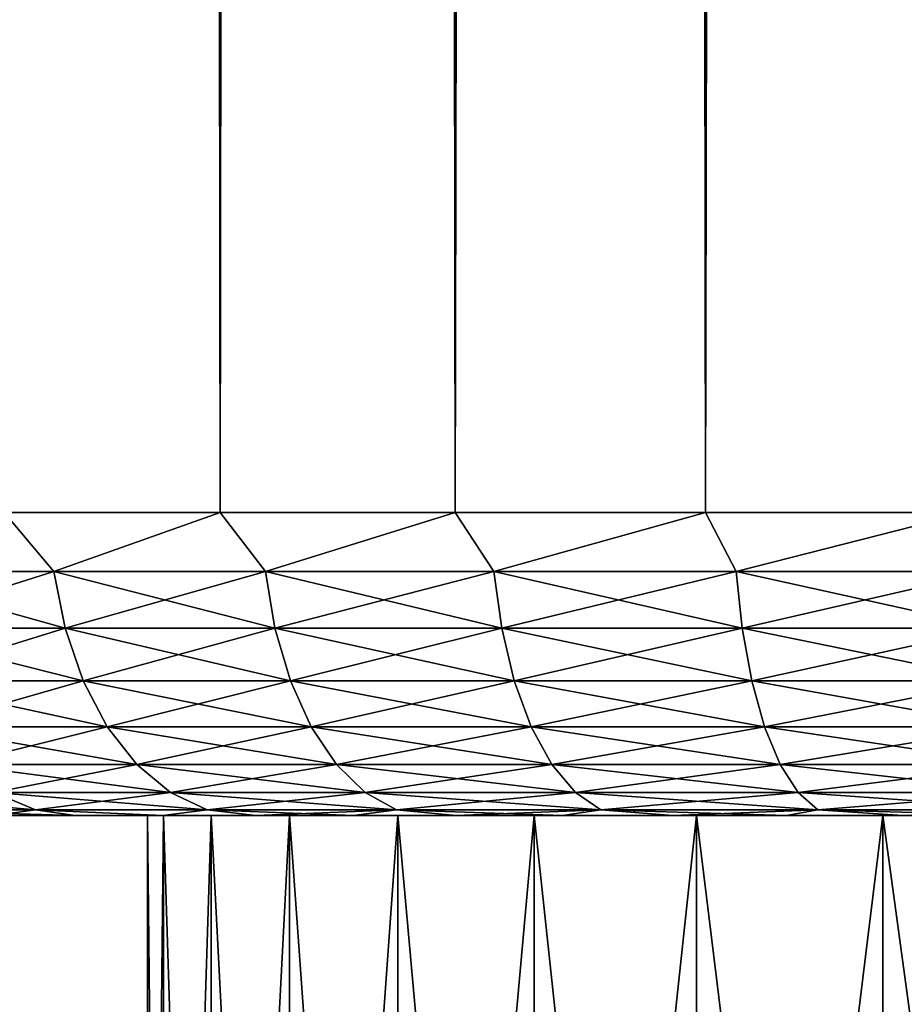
# Model space of a CAD drawing. Extents: x 0 to 500, y -78 to 1006.
# Tile 65 of 256: x 5 to 11, y -1 to 5. Entities that reach past the tile are written whole.
import ezdxf

# ---------------------------------------------------------------- set-up
doc = ezdxf.new("R2010")
doc.units = 0
doc.header["$LTSCALE"] = 65.185185
for name, color, linetype in [('1', 7, 'CONTINUOUS'), ('22', 7, 'CONTINUOUS'), ('36', 7, 'CONTINUOUS'), ('5', 7, 'CONTINUOUS')]:
    doc.layers.add(name, color=color, linetype=linetype)

msp = doc.modelspace()

# ---------------------------------------------------------------- linework, layer by layer
at = {"layer": '1', "color": 7, "linetype": 'CONTINUOUS'}
for points in [[(4.9833, 0, -8.2865), (5.5234, 0, -8.8991), (4.9833, 0, 8.2865), (4.9833, 0, -8.2865)], [(4.9833, 0, 8.2865), (5.5234, 0, -8.8991), (5.5234, 0, 8.8991), (4.9833, 0, 8.2865)], [(5.5234, 0, -8.8991), (6.1009, 0, -9.4766), (5.5234, 0, 8.8991), (5.5234, 0, -8.8991)], [(5.5234, 0, 8.8991), (6.1009, 0, -9.4766), (6, 0, 0.0002), (5.5234, 0, 8.8991)], [(6.1009, 0, 9.4766), (5.5234, 0, 8.8991), (6, 0, 0.0002), (6.1009, 0, 9.4766)], [(6, 0, 0.0002), (6.1009, 0, -9.4766), (6.1051, 0, -1.7126), (6, 0, 0.0002)], [(6.1051, 0, 1.7126), (6.1009, 0, 9.4766), (6, 0, 0.0002), (6.1051, 0, 1.7126)], [(6.1009, 0, -9.4766), (6.7135, 0, -10.0167), (6.1051, 0, -1.7126), (6.1009, 0, -9.4766)], [(6.7135, 0, 10.0167), (6.1009, 0, 9.4766), (6.4189, 0, 3.3992), (6.7135, 0, 10.0167)], [(6.4189, 0, 3.3992), (6.1009, 0, 9.4766), (6.1051, 0, 1.7126), (6.4189, 0, 3.3992)], [(6.1051, 0, -1.7126), (6.7135, 0, -10.0167), (6.4189, 0, -3.3992), (6.1051, 0, -1.7126)], [(6.4189, 0, -3.3992), (6.7135, 0, -10.0167), (6.9367, 0, -5.0349), (6.4189, 0, -3.3992)], [(6.9368, 0, 5.0352), (6.7135, 0, 10.0167), (6.4189, 0, 3.3992), (6.9368, 0, 5.0352)], [(6.7135, 0, -10.0167), (7.3588, 0, -10.5172), (6.9367, 0, -5.0349), (6.7135, 0, -10.0167)], [(7.3588, 0, 10.5172), (6.7135, 0, 10.0167), (6.9368, 0, 5.0352), (7.3588, 0, 10.5172)], [(6.9367, 0, -5.0349), (7.3588, 0, -10.5172), (7.6508, 0, -6.5952), (6.9367, 0, -5.0349)], [(7.6508, 0, 6.5953), (7.3588, 0, 10.5172), (6.9368, 0, 5.0352), (7.6508, 0, 6.5953)], [(7.3588, 0, -10.5172), (8.0343, 0, -10.9763), (7.6508, 0, -6.5952), (7.3588, 0, -10.5172)], [(8.0343, 0, 10.9763), (7.3588, 0, 10.5172), (7.6508, 0, 6.5953), (8.0343, 0, 10.9763)], [(7.6508, 0, -6.5952), (8.0343, 0, -10.9763), (8.5501, 0, -8.0561), (7.6508, 0, -6.5952)], [(8.5502, 0, 8.0561), (8.0343, 0, 10.9763), (7.6508, 0, 6.5953), (8.5502, 0, 8.0561)], [(8.0343, 0, -10.9763), (8.7372, 0, -11.392), (8.5501, 0, -8.0561), (8.0343, 0, -10.9763)], [(8.7372, 0, 11.392), (8.0343, 0, 10.9763), (8.5502, 0, 8.0561), (8.7372, 0, 11.392)], [(8.7372, 0, -11.392), (9.4649, 0, -11.7628), (8.5501, 0, -8.0561), (8.7372, 0, -11.392)], [(8.5501, 0, -8.0561), (9.4649, 0, -11.7628), (9.6216, 0, -9.3962), (8.5501, 0, -8.0561)], [(9.6218, 0, 9.3964), (8.7372, 0, 11.392), (8.5502, 0, 8.0561), (9.6218, 0, 9.3964)], [(9.4649, 0, 11.7628), (8.7372, 0, 11.392), (9.6218, 0, 9.3964), (9.4649, 0, 11.7628)], [(9.4649, 0, -11.7628), (10.2144, 0, -12.0871), (9.6216, 0, -9.3962), (9.4649, 0, -11.7628)], [(10.2144, 0, 12.0871), (9.4649, 0, 11.7628), (9.6218, 0, 9.3964), (10.2144, 0, 12.0871)], [(9.6216, 0, -9.3962), (10.2144, 0, -12.0871), (10.849, 0, -10.5953), (9.6216, 0, -9.3962)], [(10.8491, 0, 10.5953), (10.2144, 0, 12.0871), (9.6218, 0, 9.3964), (10.8491, 0, 10.5953)], [(10.2144, 0, -12.0871), (10.9828, 0, -12.3638), (10.849, 0, -10.5953), (10.2144, 0, -12.0871)], [(10.9828, 0, 12.3638), (10.2144, 0, 12.0871), (10.8491, 0, 10.5953), (10.9828, 0, 12.3638)], [(10.9828, 0, -12.3638), (11.7671, 0, -12.5916), (10.849, 0, -10.5953), (10.9828, 0, -12.3638)], [(10.849, 0, -10.5953), (11.7671, 0, -12.5916), (12.2136, 0, -11.635), (10.849, 0, -10.5953)], [(12.2136, 0, 11.635), (10.9828, 0, 12.3638), (10.8491, 0, 10.5953), (12.2136, 0, 11.635)], [(11.7671, 0, 12.5916), (10.9828, 0, 12.3638), (12.2136, 0, 11.635), (11.7671, 0, 12.5916)]]:
    msp.add_3dface(points, dxfattribs=at)
at = {"layer": '22', "color": 7, "linetype": 'CONTINUOUS'}
for points in [[(5.0532, 2, 11.2277), (4.117, 1.6121, 10.2676), (5.3826, 1.6121, 11.4616), (5.0532, 2, 11.2277)], [(5.0532, 2, -11.2277), (5.3826, 1.6121, -11.4616), (4.117, 1.6121, -10.2676), (5.0532, 2, -11.2277)], [(6.479, 2, 12.3448), (5.0532, 2, 11.2277), (5.3826, 1.6121, 11.4616), (6.479, 2, 12.3448)], [(5.0532, 2, -11.2277), (6.479, 2, -12.3448), (5.3826, 1.6121, -11.4616), (5.0532, 2, -11.2277)], [(6.479, 2, 12.3448), (5.3826, 1.6121, 11.4616), (6.7782, 1.6121, 12.5006), (6.479, 2, 12.3448)], [(6.479, 2, -12.3448), (6.7782, 1.6121, -12.5006), (5.3826, 1.6121, -11.4616), (6.479, 2, -12.3448)], [(8.0292, 2, 13.2818), (6.479, 2, 12.3448), (6.7782, 1.6121, 12.5006), (8.0292, 2, 13.2818)], [(6.479, 2, -12.3448), (8.0292, 2, -13.2818), (6.7782, 1.6121, -12.5006), (6.479, 2, -12.3448)], [(8.0292, 2, 13.2818), (6.7782, 1.6121, 12.5006), (8.2851, 1.6121, 13.3706), (8.0292, 2, 13.2818)], [(8.0292, 2, -13.2818), (8.2851, 1.6121, -13.3706), (6.7782, 1.6121, -12.5006), (8.0292, 2, -13.2818)], [(9.6809, 2, 14.0252), (8.0292, 2, 13.2818), (8.2851, 1.6121, 13.3706), (9.6809, 2, 14.0252)], [(8.0292, 2, -13.2818), (9.6809, 2, -14.0252), (8.2851, 1.6121, -13.3706), (8.0292, 2, -13.2818)], [(9.6809, 2, 14.0252), (8.2851, 1.6121, 13.3706), (9.8827, 1.6121, 14.0597), (9.6809, 2, 14.0252)], [(9.6809, 2, -14.0252), (9.8827, 1.6121, -14.0597), (8.2851, 1.6121, -13.3706), (9.6809, 2, -14.0252)], [(11.4103, 2, 14.5641), (9.6809, 2, 14.0252), (9.8827, 1.6121, 14.0597), (11.4103, 2, 14.5641)], [(9.6809, 2, -14.0252), (11.4103, 2, -14.5641), (9.8827, 1.6121, -14.0597), (9.6809, 2, -14.0252)], [(11.4103, 2, 14.5641), (9.8827, 1.6121, 14.0597), (11.5495, 1.6121, 14.5587), (11.4103, 2, 14.5641)], [(11.4103, 2, -14.5641), (11.5495, 1.6121, -14.5587), (9.8827, 1.6121, -14.0597), (11.4103, 2, -14.5641)], [(5.3826, 1.6121, -11.4616), (4.1996, 1.2364, -10.1897), (4.117, 1.6121, -10.2676), (5.3826, 1.6121, -11.4616)], [(4.1996, 1.2364, 10.1897), (5.4556, 1.2364, 11.3746), (4.117, 1.6121, 10.2676), (4.1996, 1.2364, 10.1897)], [(4.117, 1.6121, 10.2676), (5.4556, 1.2364, 11.3746), (5.3826, 1.6121, 11.4616), (4.117, 1.6121, 10.2676)], [(5.4556, 1.2364, -11.3746), (4.1996, 1.2364, -10.1897), (5.3826, 1.6121, -11.4616), (5.4556, 1.2364, -11.3746)], [(6.7782, 1.6121, -12.5006), (5.4556, 1.2364, -11.3746), (5.3826, 1.6121, -11.4616), (6.7782, 1.6121, -12.5006)], [(5.4556, 1.2364, 11.3746), (6.8406, 1.2364, 12.4057), (5.3826, 1.6121, 11.4616), (5.4556, 1.2364, 11.3746)], [(5.3826, 1.6121, 11.4616), (6.8406, 1.2364, 12.4057), (6.7782, 1.6121, 12.5006), (5.3826, 1.6121, 11.4616)], [(6.8406, 1.2364, -12.4057), (5.4556, 1.2364, -11.3746), (6.7782, 1.6121, -12.5006), (6.8406, 1.2364, -12.4057)], [(8.2851, 1.6121, -13.3706), (6.8406, 1.2364, -12.4057), (6.7782, 1.6121, -12.5006), (8.2851, 1.6121, -13.3706)], [(6.8406, 1.2364, 12.4057), (8.336, 1.2364, 13.2691), (6.7782, 1.6121, 12.5006), (6.8406, 1.2364, 12.4057)], [(6.7782, 1.6121, 12.5006), (8.336, 1.2364, 13.2691), (8.2851, 1.6121, 13.3706), (6.7782, 1.6121, 12.5006)], [(8.336, 1.2364, -13.2691), (6.8406, 1.2364, -12.4057), (8.2851, 1.6121, -13.3706), (8.336, 1.2364, -13.2691)], [(9.8827, 1.6121, -14.0597), (8.336, 1.2364, -13.2691), (8.2851, 1.6121, -13.3706), (9.8827, 1.6121, -14.0597)], [(8.336, 1.2364, 13.2691), (9.9215, 1.2364, 13.953), (8.2851, 1.6121, 13.3706), (8.336, 1.2364, 13.2691)], [(8.2851, 1.6121, 13.3706), (9.9215, 1.2364, 13.953), (9.8827, 1.6121, 14.0597), (8.2851, 1.6121, 13.3706)], [(9.9215, 1.2364, -13.953), (8.336, 1.2364, -13.2691), (9.8827, 1.6121, -14.0597), (9.9215, 1.2364, -13.953)], [(11.5495, 1.6121, -14.5587), (9.9215, 1.2364, -13.953), (9.8827, 1.6121, -14.0597), (11.5495, 1.6121, -14.5587)], [(9.9215, 1.2364, 13.953), (11.5757, 1.2364, 14.4483), (9.8827, 1.6121, 14.0597), (9.9215, 1.2364, 13.953)], [(9.8827, 1.6121, 14.0597), (11.5757, 1.2364, 14.4483), (11.5495, 1.6121, 14.5587), (9.8827, 1.6121, 14.0597)], [(11.5757, 1.2364, -14.4483), (9.9215, 1.2364, -13.953), (11.5495, 1.6121, -14.5587), (11.5757, 1.2364, -14.4483)], [(5.4556, 1.2364, -11.3746), (4.3339, 0.8902, -10.0629), (4.1996, 1.2364, -10.1897), (5.4556, 1.2364, -11.3746)], [(4.3339, 0.8902, 10.0629), (5.5743, 0.8902, 11.2331), (4.1996, 1.2364, 10.1897), (4.3339, 0.8902, 10.0629)], [(4.1996, 1.2364, 10.1897), (5.5743, 0.8902, 11.2331), (5.4556, 1.2364, 11.3746), (4.1996, 1.2364, 10.1897)], [(5.5743, 0.8902, -11.2331), (4.3339, 0.8902, -10.0629), (5.4556, 1.2364, -11.3746), (5.5743, 0.8902, -11.2331)], [(6.8406, 1.2364, -12.4057), (5.5743, 0.8902, -11.2331), (5.4556, 1.2364, -11.3746), (6.8406, 1.2364, -12.4057)], [(5.5743, 0.8902, 11.2331), (6.9421, 0.8902, 12.2514), (5.4556, 1.2364, 11.3746), (5.5743, 0.8902, 11.2331)], [(5.4556, 1.2364, 11.3746), (6.9421, 0.8902, 12.2514), (6.8406, 1.2364, 12.4057), (5.4556, 1.2364, 11.3746)], [(6.9421, 0.8902, -12.2514), (5.5743, 0.8902, -11.2331), (6.8406, 1.2364, -12.4057), (6.9421, 0.8902, -12.2514)], [(8.336, 1.2364, -13.2691), (6.9421, 0.8902, -12.2514), (6.8406, 1.2364, -12.4057), (8.336, 1.2364, -13.2691)], [(6.9421, 0.8902, 12.2514), (8.4189, 0.8902, 13.1041), (6.8406, 1.2364, 12.4057), (6.9421, 0.8902, 12.2514)], [(6.8406, 1.2364, 12.4057), (8.4189, 0.8902, 13.1041), (8.336, 1.2364, 13.2691), (6.8406, 1.2364, 12.4057)], [(8.4189, 0.8902, -13.1041), (6.9421, 0.8902, -12.2514), (8.336, 1.2364, -13.2691), (8.4189, 0.8902, -13.1041)], [(9.9215, 1.2364, -13.953), (8.4189, 0.8902, -13.1041), (8.336, 1.2364, -13.2691), (9.9215, 1.2364, -13.953)], [(8.4189, 0.8902, 13.1041), (9.9847, 0.8902, 13.7795), (8.336, 1.2364, 13.2691), (8.4189, 0.8902, 13.1041)], [(8.336, 1.2364, 13.2691), (9.9847, 0.8902, 13.7795), (9.9215, 1.2364, 13.953), (8.336, 1.2364, 13.2691)], [(9.9847, 0.8902, -13.7795), (8.4189, 0.8902, -13.1041), (9.9215, 1.2364, -13.953), (9.9847, 0.8902, -13.7795)], [(11.5757, 1.2364, -14.4483), (9.9847, 0.8902, -13.7795), (9.9215, 1.2364, -13.953), (11.5757, 1.2364, -14.4483)], [(9.9847, 0.8902, 13.7795), (11.6183, 0.8902, 14.2685), (9.9215, 1.2364, 13.953), (9.9847, 0.8902, 13.7795)], [(9.9215, 1.2364, 13.953), (11.6183, 0.8902, 14.2685), (11.5757, 1.2364, 14.4483), (9.9215, 1.2364, 13.953)], [(11.6183, 0.8902, -14.2685), (9.9847, 0.8902, -13.7795), (11.5757, 1.2364, -14.4483), (11.6183, 0.8902, -14.2685)], [(5.5743, 0.8902, -11.2331), (4.5149, 0.5866, -9.8922), (4.3339, 0.8902, -10.0629), (5.5743, 0.8902, -11.2331)], [(4.5149, 0.5866, 9.8922), (5.7342, 0.5866, 11.0426), (4.3339, 0.8902, 10.0629), (4.5149, 0.5866, 9.8922)], [(4.3339, 0.8902, 10.0629), (5.7342, 0.5866, 11.0426), (5.5743, 0.8902, 11.2331), (4.3339, 0.8902, 10.0629)], [(5.7342, 0.5866, -11.0426), (4.5149, 0.5866, -9.8922), (5.5743, 0.8902, -11.2331), (5.7342, 0.5866, -11.0426)], [(6.9421, 0.8902, -12.2514), (5.7342, 0.5866, -11.0426), (5.5743, 0.8902, -11.2331), (6.9421, 0.8902, -12.2514)], [(5.7342, 0.5866, 11.0426), (7.0788, 0.5866, 12.0436), (5.5743, 0.8902, 11.2331), (5.7342, 0.5866, 11.0426)], [(5.5743, 0.8902, 11.2331), (7.0788, 0.5866, 12.0436), (6.9421, 0.8902, 12.2514), (5.5743, 0.8902, 11.2331)], [(7.0788, 0.5866, -12.0436), (5.7342, 0.5866, -11.0426), (6.9421, 0.8902, -12.2514), (7.0788, 0.5866, -12.0436)], [(8.4189, 0.8902, -13.1041), (7.0788, 0.5866, -12.0436), (6.9421, 0.8902, -12.2514), (8.4189, 0.8902, -13.1041)], [(7.0788, 0.5866, 12.0436), (8.5305, 0.5866, 12.8818), (6.9421, 0.8902, 12.2514), (7.0788, 0.5866, 12.0436)], [(6.9421, 0.8902, 12.2514), (8.5305, 0.5866, 12.8818), (8.4189, 0.8902, 13.1041), (6.9421, 0.8902, 12.2514)], [(8.5305, 0.5866, -12.8818), (7.0788, 0.5866, -12.0436), (8.4189, 0.8902, -13.1041), (8.5305, 0.5866, -12.8818)], [(9.9847, 0.8902, -13.7795), (8.5305, 0.5866, -12.8818), (8.4189, 0.8902, -13.1041), (9.9847, 0.8902, -13.7795)], [(8.5305, 0.5866, 12.8818), (10.0698, 0.5866, 13.5457), (8.4189, 0.8902, 13.1041), (8.5305, 0.5866, 12.8818)], [(8.4189, 0.8902, 13.1041), (10.0698, 0.5866, 13.5457), (9.9847, 0.8902, 13.7795), (8.4189, 0.8902, 13.1041)], [(10.0698, 0.5866, -13.5457), (8.5305, 0.5866, -12.8818), (9.9847, 0.8902, -13.7795), (10.0698, 0.5866, -13.5457)], [(11.6183, 0.8902, -14.2685), (10.0698, 0.5866, -13.5457), (9.9847, 0.8902, -13.7795), (11.6183, 0.8902, -14.2685)], [(10.0698, 0.5866, 13.5457), (11.6757, 0.5866, 14.0265), (9.9847, 0.8902, 13.7795), (10.0698, 0.5866, 13.5457)], [(9.9847, 0.8902, 13.7795), (11.6757, 0.5866, 14.0265), (11.6183, 0.8902, 14.2685), (9.9847, 0.8902, 13.7795)], [(11.6757, 0.5866, -14.0265), (10.0698, 0.5866, -13.5457), (11.6183, 0.8902, -14.2685), (11.6757, 0.5866, -14.0265)], [(5.7342, 0.5866, -11.0426), (4.7355, 0.3375, -9.6841), (4.5149, 0.5866, -9.8922), (5.7342, 0.5866, -11.0426)], [(4.7355, 0.3375, 9.6841), (5.9291, 0.3375, 10.8103), (4.5149, 0.5866, 9.8922), (4.7355, 0.3375, 9.6841)], [(4.5149, 0.5866, 9.8922), (5.9291, 0.3375, 10.8103), (5.7342, 0.5866, 11.0426), (4.5149, 0.5866, 9.8922)], [(5.9291, 0.3375, -10.8103), (4.7355, 0.3375, -9.6841), (5.7342, 0.5866, -11.0426), (5.9291, 0.3375, -10.8103)], [(7.0788, 0.5866, -12.0436), (5.9291, 0.3375, -10.8103), (5.7342, 0.5866, -11.0426), (7.0788, 0.5866, -12.0436)], [(5.9291, 0.3375, 10.8103), (7.2454, 0.3375, 11.7902), (5.7342, 0.5866, 11.0426), (5.9291, 0.3375, 10.8103)], [(5.7342, 0.5866, 11.0426), (7.2454, 0.3375, 11.7902), (7.0788, 0.5866, 12.0436), (5.7342, 0.5866, 11.0426)], [(7.2454, 0.3375, -11.7902), (5.9291, 0.3375, -10.8103), (7.0788, 0.5866, -12.0436), (7.2454, 0.3375, -11.7902)], [(8.5305, 0.5866, -12.8818), (7.2454, 0.3375, -11.7902), (7.0788, 0.5866, -12.0436), (8.5305, 0.5866, -12.8818)], [(7.2454, 0.3375, 11.7902), (8.6666, 0.3375, 12.6108), (7.0788, 0.5866, 12.0436), (7.2454, 0.3375, 11.7902)], [(7.0788, 0.5866, 12.0436), (8.6666, 0.3375, 12.6108), (8.5305, 0.5866, 12.8818), (7.0788, 0.5866, 12.0436)], [(8.6666, 0.3375, -12.6108), (7.2454, 0.3375, -11.7902), (8.5305, 0.5866, -12.8818), (8.6666, 0.3375, -12.6108)], [(10.0698, 0.5866, -13.5457), (8.6666, 0.3375, -12.6108), (8.5305, 0.5866, -12.8818), (10.0698, 0.5866, -13.5457)], [(8.6666, 0.3375, 12.6108), (10.1735, 0.3375, 13.2607), (8.5305, 0.5866, 12.8818), (8.6666, 0.3375, 12.6108)], [(8.5305, 0.5866, 12.8818), (10.1735, 0.3375, 13.2607), (10.0698, 0.5866, 13.5457), (8.5305, 0.5866, 12.8818)], [(10.1735, 0.3375, -13.2607), (8.6666, 0.3375, -12.6108), (10.0698, 0.5866, -13.5457), (10.1735, 0.3375, -13.2607)], [(11.6757, 0.5866, -14.0265), (10.1735, 0.3375, -13.2607), (10.0698, 0.5866, -13.5457), (11.6757, 0.5866, -14.0265)], [(10.1735, 0.3375, 13.2607), (11.7456, 0.3375, 13.7314), (10.0698, 0.5866, 13.5457), (10.1735, 0.3375, 13.2607)], [(10.0698, 0.5866, 13.5457), (11.7456, 0.3375, 13.7314), (11.6757, 0.5866, 14.0265), (10.0698, 0.5866, 13.5457)], [(11.7456, 0.3375, -13.7314), (10.1735, 0.3375, -13.2607), (11.6757, 0.5866, -14.0265), (11.7456, 0.3375, -13.7314)], [(5.9291, 0.3375, -10.8103), (4.9872, 0.1524, -9.4466), (4.7355, 0.3375, -9.6841), (5.9291, 0.3375, -10.8103)], [(4.9872, 0.1524, 9.4466), (6.1516, 0.1524, 10.5452), (4.7355, 0.3375, 9.6841), (4.9872, 0.1524, 9.4466)], [(4.7355, 0.3375, 9.6841), (6.1516, 0.1524, 10.5452), (5.9291, 0.3375, 10.8103), (4.7355, 0.3375, 9.6841)], [(6.1516, 0.1524, -10.5452), (4.9872, 0.1524, -9.4466), (5.9291, 0.3375, -10.8103), (6.1516, 0.1524, -10.5452)], [(7.2454, 0.3375, -11.7902), (6.1516, 0.1524, -10.5452), (5.9291, 0.3375, -10.8103), (7.2454, 0.3375, -11.7902)], [(6.1516, 0.1524, 10.5452), (7.4356, 0.1524, 11.5011), (5.9291, 0.3375, 10.8103), (6.1516, 0.1524, 10.5452)], [(5.9291, 0.3375, 10.8103), (7.4356, 0.1524, 11.5011), (7.2454, 0.3375, 11.7902), (5.9291, 0.3375, 10.8103)], [(7.4356, 0.1524, -11.5011), (6.1516, 0.1524, -10.5452), (7.2454, 0.3375, -11.7902), (7.4356, 0.1524, -11.5011)], [(8.6666, 0.3375, -12.6108), (7.4356, 0.1524, -11.5011), (7.2454, 0.3375, -11.7902), (8.6666, 0.3375, -12.6108)], [(7.4356, 0.1524, 11.5011), (8.822, 0.1524, 12.3015), (7.2454, 0.3375, 11.7902), (7.4356, 0.1524, 11.5011)], [(7.2454, 0.3375, 11.7902), (8.822, 0.1524, 12.3015), (8.6666, 0.3375, 12.6108), (7.2454, 0.3375, 11.7902)], [(8.822, 0.1524, -12.3015), (7.4356, 0.1524, -11.5011), (8.6666, 0.3375, -12.6108), (8.822, 0.1524, -12.3015)], [(10.1735, 0.3375, -13.2607), (8.822, 0.1524, -12.3015), (8.6666, 0.3375, -12.6108), (10.1735, 0.3375, -13.2607)], [(8.822, 0.1524, 12.3015), (10.2918, 0.1524, 12.9356), (8.6666, 0.3375, 12.6108), (8.822, 0.1524, 12.3015)], [(8.6666, 0.3375, 12.6108), (10.2918, 0.1524, 12.9356), (10.1735, 0.3375, 13.2607), (8.6666, 0.3375, 12.6108)], [(10.2918, 0.1524, -12.9356), (8.822, 0.1524, -12.3015), (10.1735, 0.3375, -13.2607), (10.2918, 0.1524, -12.9356)], [(11.7456, 0.3375, -13.7314), (10.2918, 0.1524, -12.9356), (10.1735, 0.3375, -13.2607), (11.7456, 0.3375, -13.7314)], [(10.2918, 0.1524, 12.9356), (11.8254, 0.1524, 13.3947), (10.1735, 0.3375, 13.2607), (10.2918, 0.1524, 12.9356)], [(10.1735, 0.3375, 13.2607), (11.8254, 0.1524, 13.3947), (11.7456, 0.3375, 13.7314), (10.1735, 0.3375, 13.2607)], [(11.8254, 0.1524, -13.3947), (10.2918, 0.1524, -12.9356), (11.7456, 0.3375, -13.7314), (11.8254, 0.1524, -13.3947)], [(4.2594, 0.0384, 7.9961), (5.2603, 0.0384, 9.1889), (3.9582, 0.1524, 8.2203), (4.2594, 0.0384, 7.9961)], [(3.9582, 0.1524, 8.2203), (5.2603, 0.0384, 9.1889), (4.9872, 0.1524, 9.4466), (3.9582, 0.1524, 8.2203)], [(5.2603, 0.0384, -9.1889), (4.2594, 0.0384, -7.9961), (4.9872, 0.1524, -9.4466), (5.2603, 0.0384, -9.1889)], [(6.1516, 0.1524, -10.5452), (5.2603, 0.0384, -9.1889), (4.9872, 0.1524, -9.4466), (6.1516, 0.1524, -10.5452)], [(5.2603, 0.0384, 9.1889), (6.393, 0.0384, 10.2575), (4.9872, 0.1524, 9.4466), (5.2603, 0.0384, 9.1889)], [(4.9872, 0.1524, 9.4466), (6.393, 0.0384, 10.2575), (6.1516, 0.1524, 10.5452), (4.9872, 0.1524, 9.4466)], [(6.393, 0.0384, -10.2575), (5.2603, 0.0384, -9.1889), (6.1516, 0.1524, -10.5452), (6.393, 0.0384, -10.2575)], [(7.4356, 0.1524, -11.5011), (6.393, 0.0384, -10.2575), (6.1516, 0.1524, -10.5452), (7.4356, 0.1524, -11.5011)], [(6.393, 0.0384, 10.2575), (7.642, 0.0384, 11.1873), (6.1516, 0.1524, 10.5452), (6.393, 0.0384, 10.2575)], [(6.1516, 0.1524, 10.5452), (7.642, 0.0384, 11.1873), (7.4356, 0.1524, 11.5011), (6.1516, 0.1524, 10.5452)], [(7.642, 0.0384, -11.1873), (6.393, 0.0384, -10.2575), (7.4356, 0.1524, -11.5011), (7.642, 0.0384, -11.1873)], [(8.822, 0.1524, -12.3015), (7.642, 0.0384, -11.1873), (7.4356, 0.1524, -11.5011), (8.822, 0.1524, -12.3015)], [(7.642, 0.0384, 11.1873), (8.9905, 0.0384, 11.9659), (7.4356, 0.1524, 11.5011), (7.642, 0.0384, 11.1873)], [(7.4356, 0.1524, 11.5011), (8.9905, 0.0384, 11.9659), (8.822, 0.1524, 12.3015), (7.4356, 0.1524, 11.5011)], [(8.9905, 0.0384, -11.9659), (7.642, 0.0384, -11.1873), (8.822, 0.1524, -12.3015), (8.9905, 0.0384, -11.9659)], [(10.2918, 0.1524, -12.9356), (8.9905, 0.0384, -11.9659), (8.822, 0.1524, -12.3015), (10.2918, 0.1524, -12.9356)], [(8.9905, 0.0384, 11.9659), (10.4203, 0.0384, 12.5827), (8.822, 0.1524, 12.3015), (8.9905, 0.0384, 11.9659)], [(8.822, 0.1524, 12.3015), (10.4203, 0.0384, 12.5827), (10.2918, 0.1524, 12.9356), (8.822, 0.1524, 12.3015)], [(10.4203, 0.0384, -12.5827), (8.9905, 0.0384, -11.9659), (10.2918, 0.1524, -12.9356), (10.4203, 0.0384, -12.5827)], [(11.8254, 0.1524, -13.3947), (10.4203, 0.0384, -12.5827), (10.2918, 0.1524, -12.9356), (11.8254, 0.1524, -13.3947)], [(10.4203, 0.0384, 12.5827), (11.912, 0.0384, 13.0292), (10.2918, 0.1524, 12.9356), (10.4203, 0.0384, 12.5827)], [(10.2918, 0.1524, 12.9356), (11.912, 0.0384, 13.0292), (11.8254, 0.1524, 13.3947), (10.2918, 0.1524, 12.9356)], [(11.912, 0.0384, -13.0292), (10.4203, 0.0384, -12.5827), (11.8254, 0.1524, -13.3947), (11.912, 0.0384, -13.0292)], [(5.2603, 0.0384, -9.1889), (4.9833, 0, -8.2865), (4.2594, 0.0384, -7.9961), (5.2603, 0.0384, -9.1889)], [(4.9833, 0, 8.2865), (5.5234, 0, 8.8991), (4.2594, 0.0384, 7.9961), (4.9833, 0, 8.2865)], [(4.2594, 0.0384, 7.9961), (5.5234, 0, 8.8991), (5.2603, 0.0384, 9.1889), (4.2594, 0.0384, 7.9961)], [(5.5234, 0, -8.8991), (4.9833, 0, -8.2865), (5.2603, 0.0384, -9.1889), (5.5234, 0, -8.8991)], [(6.1009, 0, -9.4766), (5.5234, 0, -8.8991), (5.2603, 0.0384, -9.1889), (6.1009, 0, -9.4766)], [(6.393, 0.0384, -10.2575), (6.1009, 0, -9.4766), (5.2603, 0.0384, -9.1889), (6.393, 0.0384, -10.2575)], [(5.5234, 0, 8.8991), (6.1009, 0, 9.4766), (5.2603, 0.0384, 9.1889), (5.5234, 0, 8.8991)], [(5.2603, 0.0384, 9.1889), (6.1009, 0, 9.4766), (6.393, 0.0384, 10.2575), (5.2603, 0.0384, 9.1889)], [(6.7135, 0, -10.0167), (6.1009, 0, -9.4766), (6.393, 0.0384, -10.2575), (6.7135, 0, -10.0167)], [(6.1009, 0, 9.4766), (6.7135, 0, 10.0167), (6.393, 0.0384, 10.2575), (6.1009, 0, 9.4766)], [(7.642, 0.0384, -11.1873), (6.7135, 0, -10.0167), (6.393, 0.0384, -10.2575), (7.642, 0.0384, -11.1873)], [(6.7135, 0, 10.0167), (7.3588, 0, 10.5172), (6.393, 0.0384, 10.2575), (6.7135, 0, 10.0167)], [(6.393, 0.0384, 10.2575), (7.3588, 0, 10.5172), (7.642, 0.0384, 11.1873), (6.393, 0.0384, 10.2575)], [(7.3588, 0, -10.5172), (6.7135, 0, -10.0167), (7.642, 0.0384, -11.1873), (7.3588, 0, -10.5172)], [(8.0343, 0, -10.9763), (7.3588, 0, -10.5172), (7.642, 0.0384, -11.1873), (8.0343, 0, -10.9763)], [(7.3588, 0, 10.5172), (8.0343, 0, 10.9763), (7.642, 0.0384, 11.1873), (7.3588, 0, 10.5172)], [(8.9905, 0.0384, -11.9659), (8.0343, 0, -10.9763), (7.642, 0.0384, -11.1873), (8.9905, 0.0384, -11.9659)], [(8.0343, 0, 10.9763), (8.7372, 0, 11.392), (7.642, 0.0384, 11.1873), (8.0343, 0, 10.9763)], [(7.642, 0.0384, 11.1873), (8.7372, 0, 11.392), (8.9905, 0.0384, 11.9659), (7.642, 0.0384, 11.1873)], [(8.7372, 0, -11.392), (8.0343, 0, -10.9763), (8.9905, 0.0384, -11.9659), (8.7372, 0, -11.392)], [(9.4649, 0, -11.7628), (8.7372, 0, -11.392), (8.9905, 0.0384, -11.9659), (9.4649, 0, -11.7628)], [(8.7372, 0, 11.392), (9.4649, 0, 11.7628), (8.9905, 0.0384, 11.9659), (8.7372, 0, 11.392)], [(10.4203, 0.0384, -12.5827), (9.4649, 0, -11.7628), (8.9905, 0.0384, -11.9659), (10.4203, 0.0384, -12.5827)], [(9.4649, 0, 11.7628), (10.2144, 0, 12.0871), (8.9905, 0.0384, 11.9659), (9.4649, 0, 11.7628)], [(8.9905, 0.0384, 11.9659), (10.2144, 0, 12.0871), (10.4203, 0.0384, 12.5827), (8.9905, 0.0384, 11.9659)], [(10.2144, 0, -12.0871), (9.4649, 0, -11.7628), (10.4203, 0.0384, -12.5827), (10.2144, 0, -12.0871)], [(10.9828, 0, -12.3638), (10.2144, 0, -12.0871), (10.4203, 0.0384, -12.5827), (10.9828, 0, -12.3638)], [(10.2144, 0, 12.0871), (10.9828, 0, 12.3638), (10.4203, 0.0384, 12.5827), (10.2144, 0, 12.0871)], [(11.912, 0.0384, -13.0292), (10.9828, 0, -12.3638), (10.4203, 0.0384, -12.5827), (11.912, 0.0384, -13.0292)], [(10.9828, 0, 12.3638), (11.7671, 0, 12.5916), (10.4203, 0.0384, 12.5827), (10.9828, 0, 12.3638)], [(10.4203, 0.0384, 12.5827), (11.7671, 0, 12.5916), (11.912, 0.0384, 13.0292), (10.4203, 0.0384, 12.5827)], [(11.7671, 0, -12.5916), (10.9828, 0, -12.3638), (11.912, 0.0384, -13.0292), (11.7671, 0, -12.5916)]]:
    msp.add_3dface(points, dxfattribs=at)
at = {"layer": '36', "color": 7, "linetype": 'CONTINUOUS'}
for points in [[(6.1051, 0, 1.7126), (6, 0, 0.0002), (6.1051, -10, 1.7125), (6.1051, 0, 1.7126)], [(6, 0, 0.0002), (6.1051, 0, -1.7126), (6, -10), (6, 0, 0.0002)], [(6, 0, 0.0002), (6, -10), (6.1051, -10, 1.7125), (6, 0, 0.0002)], [(6.1051, 0, -1.7126), (6.1051, -10, -1.7125), (6, -10), (6.1051, 0, -1.7126)], [(6.4189, 0, 3.3992), (6.1051, 0, 1.7126), (6.4189, -10, 3.3993), (6.4189, 0, 3.3992)], [(6.1051, 0, 1.7126), (6.1051, -10, 1.7125), (6.4189, -10, 3.3993), (6.1051, 0, 1.7126)], [(6.1051, 0, -1.7126), (6.4189, 0, -3.3992), (6.1051, -10, -1.7125), (6.1051, 0, -1.7126)], [(6.4189, 0, -3.3992), (6.4189, -10, -3.3993), (6.1051, -10, -1.7125), (6.4189, 0, -3.3992)], [(6.9368, 0, 5.0352), (6.4189, 0, 3.3992), (6.9367, -10, 5.035), (6.9368, 0, 5.0352)], [(6.4189, 0, 3.3992), (6.4189, -10, 3.3993), (6.9367, -10, 5.035), (6.4189, 0, 3.3992)], [(6.4189, 0, -3.3992), (6.9367, 0, -5.0349), (6.4189, -10, -3.3993), (6.4189, 0, -3.3992)], [(6.9367, 0, -5.0349), (6.9367, -10, -5.035), (6.4189, -10, -3.3993), (6.9367, 0, -5.0349)], [(6.9368, 0, 5.0352), (6.9367, -10, 5.035), (7.6507, -10, 6.5951), (6.9368, 0, 5.0352)], [(6.9367, 0, -5.0349), (7.6508, 0, -6.5952), (6.9367, -10, -5.035), (6.9367, 0, -5.0349)], [(7.6508, 0, -6.5952), (7.6507, -10, -6.5951), (6.9367, -10, -5.035), (7.6508, 0, -6.5952)], [(7.6508, 0, 6.5953), (6.9368, 0, 5.0352), (7.6507, -10, 6.5951), (7.6508, 0, 6.5953)], [(7.6508, 0, 6.5953), (7.6507, -10, 6.5951), (8.5502, -10, 8.0561), (7.6508, 0, 6.5953)], [(7.6508, 0, -6.5952), (8.5501, 0, -8.0561), (7.6507, -10, -6.5951), (7.6508, 0, -6.5952)], [(8.5501, 0, -8.0561), (8.5502, -10, -8.0561), (7.6507, -10, -6.5951), (8.5501, 0, -8.0561)], [(8.5502, 0, 8.0561), (7.6508, 0, 6.5953), (8.5502, -10, 8.0561), (8.5502, 0, 8.0561)], [(8.5501, 0, -8.0561), (9.6216, 0, -9.3962), (8.5502, -10, -8.0561), (8.5501, 0, -8.0561)], [(9.6218, 0, 9.3964), (8.5502, 0, 8.0561), (9.6216, -10, 9.3962), (9.6218, 0, 9.3964)], [(8.5502, 0, 8.0561), (8.5502, -10, 8.0561), (9.6216, -10, 9.3962), (8.5502, 0, 8.0561)], [(9.6216, 0, -9.3962), (9.6216, -10, -9.3962), (8.5502, -10, -8.0561), (9.6216, 0, -9.3962)], [(9.6218, 0, 9.3964), (9.6216, -10, 9.3962), (10.8489, -10, 10.5951), (9.6218, 0, 9.3964)], [(9.6216, 0, -9.3962), (10.849, 0, -10.5953), (9.6216, -10, -9.3962), (9.6216, 0, -9.3962)], [(10.849, 0, -10.5953), (10.8489, -10, -10.5951), (9.6216, -10, -9.3962), (10.849, 0, -10.5953)], [(10.8491, 0, 10.5953), (9.6218, 0, 9.3964), (10.8489, -10, 10.5951), (10.8491, 0, 10.5953)], [(10.8491, 0, 10.5953), (10.8489, -10, 10.5951), (12.2136, -10, 11.6349), (10.8491, 0, 10.5953)], [(10.849, 0, -10.5953), (12.2136, -10, -11.6349), (10.8489, -10, -10.5951), (10.849, 0, -10.5953)], [(10.849, 0, -10.5953), (12.2136, 0, -11.635), (12.2136, -10, -11.6349), (10.849, 0, -10.5953)], [(12.2136, 0, 11.635), (10.8491, 0, 10.5953), (12.2136, -10, 11.6349), (12.2136, 0, 11.635)]]:
    msp.add_3dface(points, dxfattribs=at)
at = {"layer": '5', "color": 7, "linetype": 'CONTINUOUS'}
for points in [[(5.0532, 998.4, -11.2277), (6.479, 998.4, -12.3448), (5.0532, 2, -11.2277), (5.0532, 998.4, -11.2277)], [(5.0532, 2, -11.2277), (6.479, 998.4, -12.3448), (6.479, 2, -12.3448), (5.0532, 2, -11.2277)], [(6.479, 998.4, 12.3448), (5.0532, 998.4, 11.2277), (6.479, 2, 12.3448), (6.479, 998.4, 12.3448)], [(6.479, 2, 12.3448), (5.0532, 998.4, 11.2277), (5.0532, 2, 11.2277), (6.479, 2, 12.3448)], [(6.479, 998.4, -12.3448), (8.0292, 998.4, -13.2818), (6.479, 2, -12.3448), (6.479, 998.4, -12.3448)], [(6.479, 2, -12.3448), (8.0292, 998.4, -13.2818), (8.0292, 2, -13.2818), (6.479, 2, -12.3448)], [(8.0292, 998.4, 13.2818), (6.479, 998.4, 12.3448), (8.0292, 2, 13.2818), (8.0292, 998.4, 13.2818)], [(8.0292, 2, 13.2818), (6.479, 998.4, 12.3448), (6.479, 2, 12.3448), (8.0292, 2, 13.2818)], [(8.0292, 998.4, -13.2818), (9.6809, 998.4, -14.0252), (8.0292, 2, -13.2818), (8.0292, 998.4, -13.2818)], [(8.0292, 2, -13.2818), (9.6809, 998.4, -14.0252), (9.6809, 2, -14.0252), (8.0292, 2, -13.2818)], [(9.6809, 998.4, 14.0252), (8.0292, 998.4, 13.2818), (9.6809, 2, 14.0252), (9.6809, 998.4, 14.0252)], [(9.6809, 2, 14.0252), (8.0292, 998.4, 13.2818), (8.0292, 2, 13.2818), (9.6809, 2, 14.0252)], [(9.6809, 998.4, -14.0252), (11.4103, 998.4, -14.5641), (9.6809, 2, -14.0252), (9.6809, 998.4, -14.0252)], [(9.6809, 2, -14.0252), (11.4103, 998.4, -14.5641), (11.4103, 2, -14.5641), (9.6809, 2, -14.0252)], [(11.4103, 998.4, 14.5641), (9.6809, 998.4, 14.0252), (11.4103, 2, 14.5641), (11.4103, 998.4, 14.5641)], [(11.4103, 2, 14.5641), (9.6809, 998.4, 14.0252), (9.6809, 2, 14.0252), (11.4103, 2, 14.5641)]]:
    msp.add_3dface(points, dxfattribs=at)

doc.saveas('drawing.dxf')
